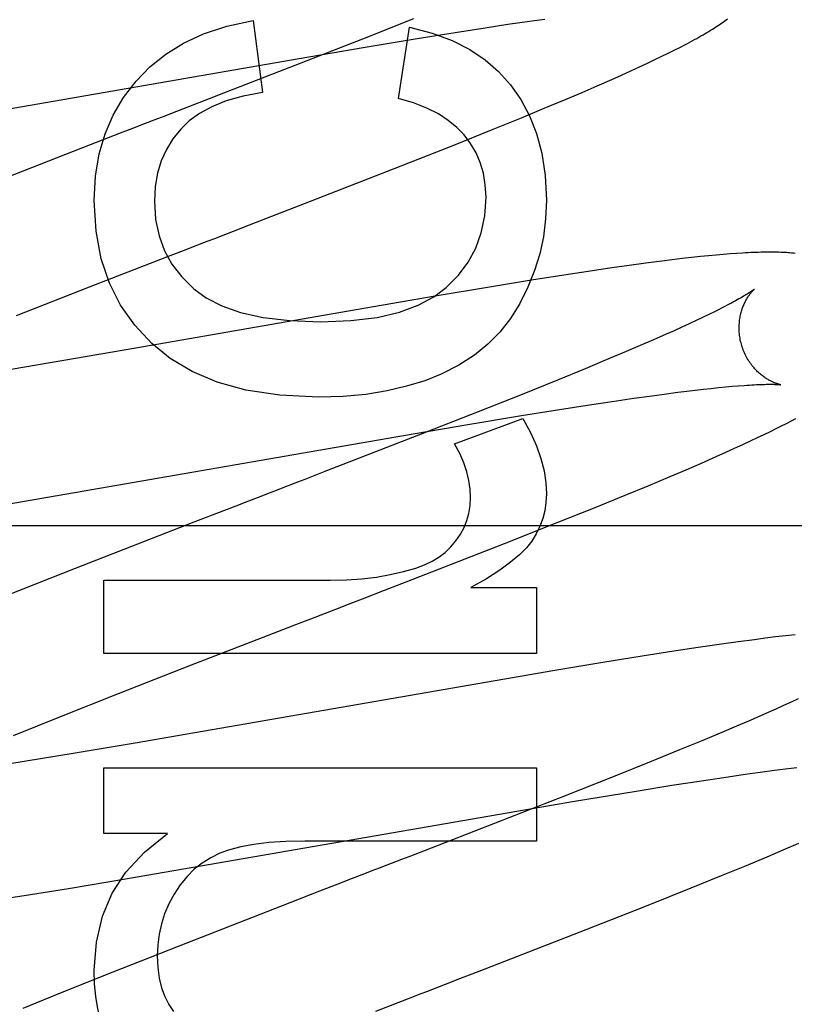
# Model space of a CAD drawing. Header units: inches. Extents: x 0 to 184, y 0 to 119.
# Tile 63 of 101: x 55.005 to 55.122, y 45.075 to 45.224. Entities that reach past the tile are written whole.
import ezdxf

# ---------------------------------------------------------------- set-up
doc = ezdxf.new("R2010")
doc.units = ezdxf.units.IN
doc.header["$LTSCALE"] = 10.121375
doc.header["$MEASUREMENT"] = 0
doc.linetypes.add('HIDDEN', pattern=[0.2, 0.1, -0.1])
doc.layers.add('DEFAULT_2', color=8, linetype='HIDDEN')

msp = doc.modelspace()

# ---------------------------------------------------------------- linework, layer by layer
at = {"layer": 'DEFAULT_2', "color": 8, "linetype": 'HIDDEN'}
for p, q in [((55.04046, 45.22342), (55.04187, 45.21255)), ((55.06463, 45.22364), (55.05697, 45.2206)), ((55.07886, 45.22282), (55.08211, 45.22329)), ((55.08211, 45.22329), (55.08443, 45.22362)), ((55.06237, 45.21163), (55.06403, 45.22238)), ((55.07091, 45.22159), (55.07543, 45.2223)), ((55.07543, 45.2223), (55.07886, 45.22282)), ((55.05697, 45.2206), (55.04677, 45.2166)), ((55.05706, 45.21932), (55.06518, 45.22067)), ((55.06518, 45.22067), (55.07091, 45.22159)), ((55.0474, 45.21767), (55.05706, 45.21932)), ((55.10303, 45.21847), (55.10392, 45.21892)), ((55.10392, 45.21892), (55.10476, 45.21935)), ((55.10476, 45.21935), (55.10555, 45.21975)), ((54.99145, 45.20796), (55.0474, 45.21767)), ((55.09991, 45.21697), (55.10103, 45.2175)), ((55.10103, 45.2175), (55.10207, 45.218)), ((55.10207, 45.218), (55.10303, 45.21847)), ((55.04677, 45.2166), (55.03603, 45.21243)), ((55.09599, 45.21518), (55.09738, 45.21581)), ((55.09738, 45.21581), (55.09869, 45.21641)), ((55.09869, 45.21641), (55.09991, 45.21697)), ((55.09234, 45.21356), (55.09455, 45.21453)), ((55.09455, 45.21453), (55.09599, 45.21518)), ((55.09004, 45.21257), (55.09234, 45.21356)), ((55.03603, 45.21243), (55.03383, 45.21158)), ((55.08434, 45.21017), (55.08765, 45.21156)), ((55.08765, 45.21156), (55.09004, 45.21257)), ((55.08089, 45.20875), (55.08434, 45.21017)), ((55.07639, 45.20691), (55.08089, 45.20875)), ((55.07073, 45.20464), (55.07639, 45.20691)), ((55.02044, 45.2064), (55.01593, 45.20466)), ((55.01593, 45.20466), (54.99908, 45.19809)), ((55.06279, 45.2015), (55.07073, 45.20464)), ((55.04913, 45.19617), (55.06279, 45.2015)), ((55.04149, 45.1932), (55.04913, 45.19617)), ((55.0259, 45.18717), (55.02814, 45.18804)), ((55.10655, 45.18768), (55.10513, 45.18752)), ((55.10788, 45.18783), (55.10655, 45.18768)), ((55.10911, 45.18795), (55.10788, 45.18783)), ((55.11027, 45.18806), (55.10911, 45.18795)), ((55.11134, 45.18815), (55.11027, 45.18806)), ((55.11235, 45.18824), (55.11134, 45.18815)), ((55.1133, 45.1883), (55.11235, 45.18824)), ((55.01584, 45.18327), (55.0259, 45.18717)), ((55.09455, 45.18613), (55.09098, 45.1856)), ((55.09714, 45.18649), (55.09455, 45.18613)), ((55.09963, 45.18683), (55.09714, 45.18649)), ((55.10205, 45.18715), (55.09963, 45.18683)), ((55.10362, 45.18734), (55.10205, 45.18715)), ((55.10513, 45.18752), (55.10362, 45.18734)), ((55.08727, 45.18504), (55.08244, 45.18428)), ((55.09098, 45.1856), (55.08727, 45.18504)), ((55.00483, 45.17897), (55.01584, 45.18327)), ((55.07639, 45.1833), (55.06793, 45.18188)), ((55.08244, 45.18428), (55.07639, 45.1833)), ((55.06793, 45.18188), (55.05225, 45.17918)), ((55.05225, 45.17918), (55.02282, 45.17404)), ((55.10912, 45.17909), (55.10819, 45.17865)), ((55.10998, 45.17952), (55.10912, 45.17909)), ((55.10617, 45.1777), (55.10507, 45.1772)), ((55.10721, 45.17818), (55.10617, 45.1777)), ((55.10819, 45.17865), (55.10721, 45.17818)), ((55.10272, 45.17614), (55.10082, 45.1753)), ((55.10392, 45.17667), (55.10272, 45.17614)), ((55.10507, 45.1772), (55.10392, 45.17667)), ((55.0988, 45.17443), (55.09668, 45.17352)), ((55.10082, 45.1753), (55.0988, 45.17443)), ((55.02282, 45.17404), (55.00988, 45.17181)), ((55.09668, 45.17352), (55.09369, 45.17226)), ((55.00988, 45.17181), (55.00069, 45.17026)), ((55.09369, 45.17226), (55.09052, 45.17094)), ((55.09052, 45.17094), (55.08634, 45.16923)), ((55.08634, 45.16923), (55.081, 45.16708)), ((55.11265, 45.16829), (55.11358, 45.16837)), ((55.081, 45.16708), (55.07439, 45.16445)), ((55.10018, 45.16682), (55.10239, 45.16712)), ((55.10239, 45.16712), (55.10449, 45.16739)), ((55.10449, 45.16739), (55.10582, 45.16756)), ((55.10582, 45.16756), (55.1071, 45.16771)), ((55.1071, 45.16771), (55.10832, 45.16785)), ((55.10832, 45.16785), (55.10949, 45.16798)), ((55.10949, 45.16798), (55.1106, 45.1681)), ((55.1106, 45.1681), (55.11166, 45.1682)), ((55.11166, 45.1682), (55.11265, 45.16829)), ((55.08666, 45.16479), (55.09117, 45.1655)), ((55.09117, 45.1655), (55.0946, 45.16602)), ((55.0946, 45.16602), (55.09786, 45.16649)), ((55.09786, 45.16649), (55.10018, 45.16682)), ((55.07439, 45.16445), (55.06537, 45.16091)), ((55.08092, 45.16387), (55.08666, 45.16479)), ((55.06314, 45.16087), (55.07281, 45.16252)), ((55.07084, 45.15963), (55.0811, 45.16344)), ((55.07281, 45.16252), (55.08092, 45.16387)), ((55.12009, 45.16232), (55.12085, 45.16271)), ((55.12085, 45.16271), (55.12158, 45.16309)), ((55.12158, 45.16309), (55.12226, 45.16345)), ((55.1165, 45.16056), (55.11749, 45.16103)), ((55.11749, 45.16103), (55.11841, 45.16148)), ((55.11841, 45.16148), (55.11927, 45.16191)), ((55.11927, 45.16191), (55.12009, 45.16232)), ((55.0072, 45.15117), (55.06314, 45.16087)), ((55.06537, 45.16091), (55.05155, 45.15554)), ((55.11303, 45.15895), (55.11428, 45.15952)), ((55.11428, 45.15952), (55.11544, 45.16006)), ((55.11544, 45.16006), (55.1165, 45.16056)), ((55.11027, 45.15771), (55.11169, 45.15835)), ((55.11169, 45.15835), (55.11303, 45.15895)), ((55.10571, 45.15573), (55.10802, 45.15673)), ((55.10802, 45.15673), (55.11027, 45.15771)), ((55.10331, 45.15471), (55.10571, 45.15573)), ((55.09999, 45.15332), (55.10331, 45.15471)), ((55.09652, 45.15189), (55.09999, 45.15332)), ((54.99803, 45.14964), (55.0072, 45.15117)), ((55.092, 45.15005), (55.09652, 45.15189)), ((55.03603, 45.14953), (55.03154, 45.1478)), ((55.08631, 45.14777), (55.092, 45.15005)), ((55.03154, 45.1478), (55.01367, 45.14083)), ((55.07833, 45.14461), (55.08631, 45.14777)), ((55.4707, 45.14729), (54.9957, 45.14729)), ((55.06353, 45.13883), (55.07833, 45.14461)), ((55.01367, 45.14083), (55.00387, 45.13696)), ((55.01799, 45.12802), (55.01799, 45.13907)), ((55.01799, 45.13907), (55.05212, 45.13907)), ((55.06025, 45.13756), (55.06353, 45.13883)), ((55.05694, 45.13628), (55.06025, 45.13756)), ((55.0733, 45.13796), (55.08318, 45.13796)), ((55.08318, 45.13796), (55.08318, 45.12802)), ((55.0469, 45.1324), (55.04915, 45.13327)), ((55.0312, 45.12631), (55.04017, 45.12979)), ((55.04017, 45.12979), (55.04354, 45.1311)), ((55.11358, 45.12979), (55.11104, 45.12944)), ((55.11603, 45.13012), (55.11358, 45.12979)), ((55.11764, 45.13033), (55.11603, 45.13012)), ((55.11921, 45.13053), (55.11764, 45.13033)), ((55.12072, 45.13071), (55.11921, 45.13053)), ((55.12213, 45.13087), (55.12072, 45.13071)), ((55.10387, 45.12837), (55.09912, 45.12763)), ((55.10753, 45.12892), (55.10387, 45.12837)), ((55.11104, 45.12944), (55.10753, 45.12892)), ((55.08318, 45.12802), (55.01799, 45.12802)), ((55.09912, 45.12763), (55.09315, 45.12666)), ((55.02017, 45.122), (55.0312, 45.12631)), ((55.08593, 45.12546), (55.02272, 45.11451)), ((55.09315, 45.12666), (55.08593, 45.12546)), ((55.01159, 45.11861), (55.02017, 45.122)), ((55.12259, 45.1212), (55.12153, 45.12071)), ((55.11923, 45.11967), (55.11736, 45.11884)), ((55.1204, 45.1202), (55.11923, 45.11967)), ((55.12153, 45.12071), (55.1204, 45.1202)), ((55.00435, 45.1157), (55.01159, 45.11861)), ((55.11538, 45.11797), (55.11329, 45.11708)), ((55.11736, 45.11884), (55.11538, 45.11797)), ((55.11329, 45.11708), (55.11109, 45.11614)), ((55.11109, 45.11614), (55.108, 45.11485)), ((55.02272, 45.11451), (55.01367, 45.113)), ((55.10474, 45.11351), (55.10044, 45.11176)), ((55.108, 45.11485), (55.10474, 45.11351)), ((55.01367, 45.113), (55.006, 45.11175)), ((55.006, 45.11175), (54.99967, 45.11074)), ((55.01799, 45.10094), (55.01799, 45.11083)), ((55.01799, 45.11083), (55.08318, 45.11083)), ((55.08318, 45.11083), (55.08318, 45.09978)), ((55.10044, 45.11176), (55.09497, 45.10956)), ((55.11904, 45.11044), (55.12109, 45.1107)), ((55.12109, 45.1107), (55.12239, 45.11086)), ((55.09497, 45.10956), (55.08723, 45.10649)), ((55.10803, 45.10887), (55.1114, 45.10938)), ((55.1114, 45.10938), (55.1146, 45.10984)), ((55.1146, 45.10984), (55.11688, 45.11015)), ((55.11688, 45.11015), (55.11904, 45.11044)), ((55.09791, 45.10727), (55.10357, 45.10818)), ((55.10357, 45.10818), (55.10803, 45.10887)), ((55.08723, 45.10649), (55.07694, 45.10247)), ((55.08888, 45.10578), (55.09791, 45.10727)), ((55.08138, 45.1045), (55.08888, 45.10578)), ((55.02183, 45.09418), (55.08138, 45.1045)), ((55.07694, 45.10247), (55.06614, 45.09828)), ((55.02756, 45.10094), (55.01799, 45.10094)), ((55.08318, 45.09978), (55.04825, 45.09978)), ((55.12035, 45.09845), (55.12271, 45.09946)), ((55.11456, 45.09602), (55.11792, 45.09742)), ((55.11792, 45.09742), (55.12035, 45.09845)), ((55.11104, 45.09458), (55.11456, 45.09602)), ((55.01265, 45.09266), (55.02183, 45.09418)), ((55.10647, 45.09273), (55.11104, 45.09458)), ((55.09975, 45.09004), (55.10647, 45.09273)), ((55.00053, 45.09074), (55.00596, 45.09159)), ((55.00596, 45.09159), (55.01265, 45.09266)), ((55.0505, 45.09223), (55.04599, 45.09049)), ((55.04599, 45.09049), (55.02917, 45.08392)), ((55.09064, 45.08645), (55.09975, 45.09004)), ((55.07455, 45.08019), (55.09064, 45.08645)), ((55.02917, 45.08392), (55.01933, 45.08003)), ((55.01933, 45.08003), (55.01192, 45.07706)), ((55.01192, 45.07706), (55.00577, 45.07456))]:
    msp.add_line(p, q, dxfattribs=at)
for points in [[(55.02284, 45.21427), (55.02492, 45.21643), (55.02731, 45.21834), (55.02998, 45.22), (55.03302, 45.22141), (55.03653, 45.22255), (55.04046, 45.22342)], [(55.10555, 45.21975), (55.10592, 45.21995), (55.10629, 45.22015), (55.10664, 45.22034), (55.10699, 45.22053), (55.10732, 45.22071), (55.10765, 45.22089), (55.10796, 45.22107), (55.10827, 45.22125), (55.10857, 45.22142), (55.10886, 45.22159), (55.10914, 45.22176), (55.10941, 45.22193), (55.10968, 45.22209), (55.10994, 45.22226), (55.11019, 45.22242), (55.11044, 45.22257), (55.11068, 45.22273), (55.11091, 45.22289), (55.11113, 45.22304), (55.11135, 45.22319), (55.11156, 45.22334), (55.11177, 45.22349), (55.11197, 45.22364)], [(55.06403, 45.22238), (55.06745, 45.2215), (55.07048, 45.22039), (55.07312, 45.21905), (55.07542, 45.21749), (55.07747, 45.21571), (55.07924, 45.21371)], [(55.01651, 45.19629), (55.01673, 45.19994), (55.01728, 45.20331), (55.01816, 45.20634), (55.01938, 45.20914), (55.02094, 45.21179), (55.02284, 45.21427)], [(55.07924, 45.21371), (55.0808, 45.2115), (55.08211, 45.20904), (55.08317, 45.20637), (55.08396, 45.2034), (55.08446, 45.20005), (55.08466, 45.19635)], [(55.04187, 45.21255), (55.03897, 45.21199), (55.03643, 45.21128), (55.03426, 45.2104), (55.03242, 45.20938), (55.03085, 45.20826), (55.02959, 45.20703)], [(55.03383, 45.21158), (55.03162, 45.21073), (55.03051, 45.2103)], [(55.07226, 45.20617), (55.07118, 45.2073), (55.06989, 45.20835), (55.06839, 45.20933), (55.06665, 45.21021), (55.06464, 45.21097), (55.06237, 45.21163)], [(55.03051, 45.2103), (55.02829, 45.20944), (55.02717, 45.20901), (55.02605, 45.20857), (55.02381, 45.20771)], [(55.02381, 45.20771), (55.02269, 45.20727), (55.02044, 45.2064)], [(55.02959, 45.20703), (55.02839, 45.20555), (55.0274, 45.20395), (55.02663, 45.20226), (55.02608, 45.20042), (55.02573, 45.19838), (55.0256, 45.19616)], [(55.07557, 45.19678), (55.07546, 45.19866), (55.07518, 45.2004), (55.07471, 45.20199), (55.07407, 45.20346), (55.07325, 45.20486), (55.07226, 45.20617)], [(55.06957, 45.18319), (55.0714, 45.18503), (55.07289, 45.18701), (55.07404, 45.1891), (55.07486, 45.1914), (55.07537, 45.19396), (55.07557, 45.19678)], [(55.02523, 45.17474), (55.02264, 45.17749), (55.0205, 45.18053), (55.01882, 45.18381), (55.01759, 45.18748), (55.01682, 45.19165), (55.01651, 45.19629)], [(55.0256, 45.19616), (55.02579, 45.19343), (55.0263, 45.19094), (55.02711, 45.18871), (55.02824, 45.18668), (55.02971, 45.18476), (55.03153, 45.18299)], [(55.08466, 45.19635), (55.08454, 45.19354), (55.08421, 45.19083), (55.08366, 45.18824), (55.08289, 45.18572), (55.08189, 45.18322), (55.08067, 45.18075)], [(55.03817, 45.19192), (55.03928, 45.19235), (55.04149, 45.1932)], [(55.03149, 45.18934), (55.03372, 45.1902), (55.03484, 45.19063), (55.03595, 45.19106), (55.03817, 45.19192)], [(55.02814, 45.18804), (55.03037, 45.18891), (55.03149, 45.18934)], [(55.12213, 45.18832), (55.12188, 45.18835), (55.12162, 45.18837), (55.12136, 45.18839), (55.1211, 45.18841), (55.12083, 45.18843), (55.12055, 45.18845), (55.12027, 45.18846), (55.11998, 45.18847), (55.11968, 45.18848), (55.11937, 45.18849), (55.11906, 45.1885), (55.11874, 45.1885), (55.11841, 45.1885), (55.11808, 45.1885), (55.11773, 45.1885), (55.11738, 45.18849), (55.11701, 45.18848), (55.11664, 45.18847), (55.11626, 45.18846), (55.11587, 45.18845), (55.11547, 45.18843), (55.11505, 45.18841), (55.11463, 45.18839), (55.1142, 45.18836), (55.1133, 45.1883)], [(55.05065, 45.17799), (55.05521, 45.17819), (55.05917, 45.17868), (55.06252, 45.17948), (55.06532, 45.18053), (55.06769, 45.18176), (55.06957, 45.18319)], [(55.03153, 45.18299), (55.0334, 45.18161), (55.03576, 45.18043), (55.03859, 45.17943), (55.04197, 45.17866), (55.046, 45.17819), (55.05065, 45.17799)], [(55.11599, 45.18291), (55.11599, 45.18291), (55.11599, 45.18291), (55.11597, 45.1829), (55.11595, 45.18288), (55.11592, 45.18286), (55.11588, 45.18283), (55.11584, 45.18279), (55.11578, 45.18275), (55.11571, 45.1827), (55.11563, 45.18265), (55.11554, 45.18259), (55.11544, 45.18252), (55.11533, 45.18245), (55.1152, 45.18236), (55.11506, 45.18228), (55.11491, 45.18218), (55.11474, 45.18208), (55.11456, 45.18197), (55.11436, 45.18185), (55.11415, 45.18172), (55.11392, 45.18159), (55.11367, 45.18145), (55.11342, 45.18131), (55.11314, 45.18116), (55.11285, 45.181), (55.11255, 45.18083), (55.11223, 45.18066), (55.11189, 45.18049), (55.11154, 45.18031), (55.11117, 45.18012)], [(55.11404, 45.17462), (55.11399, 45.17482), (55.11393, 45.17505), (55.11388, 45.17528), (55.11384, 45.17552), (55.1138, 45.17575), (55.11377, 45.17599), (55.11375, 45.17622), (55.11373, 45.17645), (55.11372, 45.17668), (55.11371, 45.17691), (55.11371, 45.17714), (55.11371, 45.17736), (55.11372, 45.17759), (55.11374, 45.17781), (55.11376, 45.17802), (55.11378, 45.17823), (55.11381, 45.17844), (55.11385, 45.17865), (55.11388, 45.17885), (55.11392, 45.17904), (55.11397, 45.17924), (55.11402, 45.17942), (55.11407, 45.1796), (55.11412, 45.17977), (55.11418, 45.17994), (55.11423, 45.18011), (55.11429, 45.18027), (55.11435, 45.18042), (55.11442, 45.18057), (55.11448, 45.18072), (55.11455, 45.18086), (55.11461, 45.18099), (55.11468, 45.18112), (55.11474, 45.18124), (55.11481, 45.18136), (55.11487, 45.18148), (55.11494, 45.18159), (55.11501, 45.1817), (55.11507, 45.1818), (55.11514, 45.1819), (55.1152, 45.18199), (55.11526, 45.18208), (55.11532, 45.18216), (55.11539, 45.18224), (55.11544, 45.18232), (55.1155, 45.18239), (55.11556, 45.18246), (55.11561, 45.18252), (55.11566, 45.18258), (55.11571, 45.18264), (55.11576, 45.18268), (55.1158, 45.18273), (55.11584, 45.18277), (55.11588, 45.18281), (55.11591, 45.18284), (55.11593, 45.18286), (55.11596, 45.18288), (55.11597, 45.1829), (55.11599, 45.18291), (55.11599, 45.18291)], [(55.08067, 45.18075), (55.07926, 45.1785), (55.07765, 45.17645), (55.07585, 45.17462), (55.07381, 45.17297), (55.07146, 45.17147), (55.06882, 45.17013)], [(55.11117, 45.18012), (55.1104, 45.17972), (55.10998, 45.17952)], [(55.05034, 45.16663), (55.04452, 45.16695), (55.0394, 45.16771), (55.03504, 45.16893), (55.03128, 45.17054), (55.028, 45.17247), (55.02523, 45.17474)], [(55.11999, 45.16852), (55.11999, 45.16852), (55.11999, 45.16852), (55.11997, 45.16852), (55.11995, 45.16853), (55.11992, 45.16853), (55.11988, 45.16854), (55.11984, 45.16855), (55.11979, 45.16856), (55.11974, 45.16858), (55.11968, 45.1686), (55.11961, 45.16861), (55.11954, 45.16864), (55.11947, 45.16866), (55.11939, 45.16869), (55.11931, 45.16872), (55.11922, 45.16875), (55.11913, 45.16878), (55.11903, 45.16882), (55.11894, 45.16886), (55.11884, 45.1689), (55.11873, 45.16895), (55.11863, 45.169), (55.11852, 45.16905), (55.11841, 45.16911), (55.1183, 45.16917), (55.11818, 45.16924), (55.11806, 45.16931), (55.11794, 45.16938), (55.11782, 45.16945), (55.11769, 45.16954), (55.11757, 45.16962), (55.11744, 45.16971), (55.11731, 45.16981), (55.11718, 45.16991), (55.11704, 45.17001), (55.11691, 45.17013), (55.11677, 45.17024), (55.11664, 45.17036), (55.1165, 45.17049), (55.11636, 45.17063), (55.11623, 45.17077), (55.11609, 45.17091), (55.11596, 45.17106), (55.11582, 45.17122), (55.11569, 45.17138), (55.11556, 45.17155), (55.11543, 45.17173), (55.1153, 45.17191), (55.11518, 45.17209), (55.11506, 45.17228), (55.11494, 45.17248), (55.11483, 45.17268), (55.11472, 45.17288), (55.11462, 45.17309), (55.11452, 45.17331), (55.11442, 45.17352), (55.11433, 45.17374), (55.11425, 45.17397), (55.11417, 45.17419), (55.1141, 45.17442), (55.11404, 45.17462)], [(55.06882, 45.17013), (55.06633, 45.16913), (55.06361, 45.16829), (55.06067, 45.16759), (55.05748, 45.16707), (55.05404, 45.16676), (55.05034, 45.16663)], [(55.11358, 45.16837), (55.11445, 45.16843), (55.11486, 45.16846), (55.11526, 45.16848), (55.11563, 45.16851), (55.11599, 45.16852), (55.11633, 45.16854), (55.11665, 45.16856), (55.11696, 45.16857), (55.11724, 45.16858), (55.11751, 45.16858), (55.11777, 45.16859), (55.118, 45.16859), (55.11822, 45.16859), (55.11843, 45.16859), (55.11862, 45.16859), (55.1188, 45.16859), (55.11896, 45.16859), (55.11911, 45.16858), (55.11925, 45.16858), (55.11937, 45.16857), (55.11948, 45.16856), (55.11958, 45.16856), (55.11967, 45.16855), (55.11975, 45.16855), (55.11981, 45.16854), (55.11987, 45.16854), (55.11991, 45.16853), (55.11994, 45.16853), (55.11997, 45.16852), (55.11999, 45.16852), (55.11999, 45.16852)], [(55.0811, 45.16344), (55.08225, 45.16134), (55.08317, 45.15933), (55.08384, 45.1574), (55.08431, 45.15555), (55.08458, 45.15377), (55.08466, 45.15208)], [(55.07324, 45.15153), (55.07318, 45.1528), (55.073, 45.1541), (55.07269, 45.15543), (55.07223, 45.15678), (55.07162, 45.15819), (55.07084, 45.15963)], [(55.05155, 45.15554), (55.04826, 45.15426), (55.04716, 45.15384)], [(55.04716, 45.15384), (55.04495, 45.15298), (55.04384, 45.15256), (55.04273, 45.15213), (55.04162, 45.1517), (55.03939, 45.15083)], [(55.08466, 45.15208), (55.08459, 45.15079), (55.08441, 45.14955), (55.08411, 45.14836), (55.08368, 45.1472), (55.08313, 45.14607), (55.08245, 45.14496)], [(55.03939, 45.15083), (55.03827, 45.1504), (55.03603, 45.14953)], [(55.07104, 45.14501), (55.07172, 45.14601), (55.07227, 45.14703), (55.07269, 45.14807), (55.07299, 45.14915), (55.07317, 45.15031), (55.07324, 45.15153)], [(55.06501, 45.14091), (55.0663, 45.14138), (55.06745, 45.14193), (55.06848, 45.14255), (55.06941, 45.14327), (55.07027, 45.14409), (55.07104, 45.14501)], [(55.08245, 45.14496), (55.08168, 45.14397), (55.08062, 45.14291), (55.07928, 45.14178), (55.07763, 45.14058), (55.07564, 45.13931), (55.0733, 45.13796)], [(55.05212, 45.13907), (55.05455, 45.13913), (55.05686, 45.13929), (55.05905, 45.13956), (55.06114, 45.13992), (55.06313, 45.14037), (55.06501, 45.14091)], [(55.05361, 45.13499), (55.05472, 45.13542), (55.05694, 45.13628)], [(55.04915, 45.13327), (55.05138, 45.13413), (55.05361, 45.13499)], [(55.04354, 45.1311), (55.04578, 45.13197), (55.0469, 45.1324)], [(55.01651, 45.08026), (55.01686, 45.08455), (55.01777, 45.08845), (55.01922, 45.09192), (55.0213, 45.09509), (55.02409, 45.09811), (55.02756, 45.10094)], [(55.04825, 45.09978), (55.04539, 45.09971), (55.04283, 45.09955), (55.04059, 45.09927), (55.03863, 45.09891), (55.03693, 45.09846), (55.03548, 45.09794)], [(55.03548, 45.09794), (55.03408, 45.09726), (55.03278, 45.09646), (55.0316, 45.09553), (55.03052, 45.09446), (55.0295, 45.09321), (55.02856, 45.09179)], [(55.06614, 45.09828), (55.06393, 45.09743), (55.06282, 45.097)], [(55.06282, 45.097), (55.0606, 45.09614), (55.05949, 45.09571), (55.05837, 45.09528), (55.05725, 45.09484), (55.05501, 45.09398)], [(55.05501, 45.09398), (55.05388, 45.09354), (55.0505, 45.09223)], [(55.02856, 45.09179), (55.02777, 45.09031), (55.02714, 45.08882), (55.02665, 45.08732), (55.02631, 45.08577), (55.0261, 45.08415), (55.02603, 45.08247)], [(55.02603, 45.08247), (55.02611, 45.08072), (55.02633, 45.07912), (55.02669, 45.07767), (55.02718, 45.07636), (55.02777, 45.07517), (55.02847, 45.07411)], [(55.01872, 45.06945), (55.01807, 45.07108), (55.01752, 45.07277), (55.01709, 45.07452), (55.01678, 45.07635), (55.01658, 45.07826), (55.01651, 45.08026)], [(55.07013, 45.07848), (55.07123, 45.07891), (55.07455, 45.08019)], [(55.06232, 45.07546), (55.06456, 45.07633), (55.06567, 45.07676), (55.06679, 45.07719), (55.0679, 45.07762), (55.07013, 45.07848)], [(55.05896, 45.07416), (55.0612, 45.07503), (55.06232, 45.07546)]]:
    msp.add_lwpolyline(points, dxfattribs=at)

doc.saveas('drawing.dxf')
